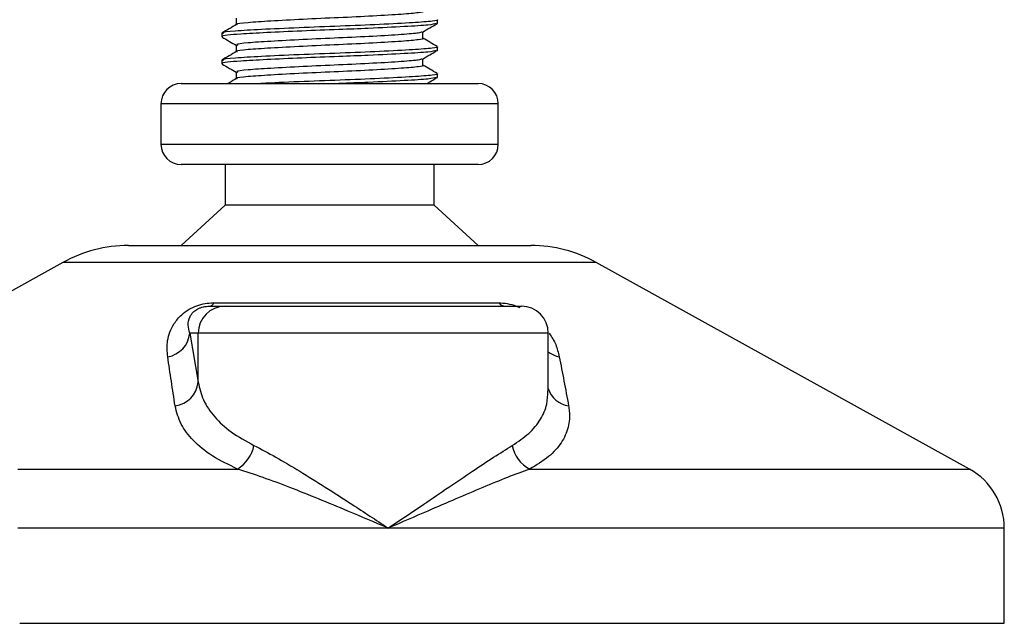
# Model space of a CAD drawing. Header units: millimetres. Extents: x 0 to 420, y 0 to 297.
# Tile 81 of 105: x 319.4 to 323.05, y 196.91 to 199.14. Entities that reach past the tile are written whole.
import ezdxf

# ---------------------------------------------------------------- set-up
doc = ezdxf.new("R2010")
doc.units = ezdxf.units.MM

msp = doc.modelspace()

# ---------------------------------------------------------------- linework, layer by layer
at = {"color": 7, "linetype": 'Continuous', "lineweight": 25}
for p, q in [((320.20596, 199.15057), (320.20596, 199.12629)), ((320.94911, 199.13184), (320.95149, 199.13117)), ((320.95183, 199.13184), (320.95183, 199.14435)), ((320.15183, 199.09439), (320.15183, 199.08186)), ((320.89771, 199.07557), (320.89771, 199.09995)), ((320.20596, 199.05057), (320.20596, 199.02629)), ((320.94911, 199.03184), (320.95149, 199.03117)), ((320.95183, 199.03184), (320.95183, 199.04435)), ((320.15183, 198.99439), (320.15183, 198.98186)), ((320.89771, 198.97557), (320.89771, 198.99995)), ((320.20596, 198.95057), (320.20596, 198.92629)), ((320.94911, 198.93184), (320.95149, 198.93117)), ((320.95183, 198.93184), (320.95183, 198.94435)), ((320.00183, 198.90829), (321.10183, 198.90829)), ((319.92683, 198.83329), (319.92683, 198.68329)), ((319.92919, 198.83329), (319.92683, 198.83329)), ((321.17683, 198.83329), (319.92919, 198.83329)), ((321.17683, 198.68329), (321.17683, 198.83329)), ((319.92683, 198.68329), (321.17683, 198.68329)), ((321.10183, 198.60829), (320.00183, 198.60829)), ((320.16433, 198.60829), (320.16433, 198.45829)), ((320.93933, 198.45829), (320.93933, 198.60829)), ((320.16433, 198.45829), (320.00183, 198.30829)), ((320.93933, 198.45829), (320.16433, 198.45829)), ((321.10183, 198.30829), (320.93933, 198.45829)), ((319.80605, 198.30829), (321.29762, 198.30829)), ((319.5638, 198.24569), (318.86433, 197.85829)), ((319.56752, 198.24569), (319.5638, 198.24569)), ((321.53987, 198.24569), (319.56752, 198.24569)), ((322.92296, 197.47967), (321.53987, 198.24569)), ((320.10672, 198.08329), (320.16431, 198.08329)), ((320.12322, 198.09581), (321.17845, 198.09581)), ((320.16431, 198.08329), (321.26224, 198.08329)), ((320.03348, 197.98329), (320.06469, 197.80161)), ((320.06469, 197.98329), (320.03348, 197.98329)), ((320.06469, 197.80161), (320.06469, 197.98329)), ((321.36224, 197.98329), (320.06469, 197.98329)), ((321.36224, 197.76913), (321.36224, 197.98329)), ((319.39646, 197.47967), (320.21081, 197.47967)), ((321.29311, 197.47967), (322.92296, 197.47967)), ((320.7686, 197.26097), (319.39646, 197.26097)), ((323.05183, 197.26097), (320.7686, 197.26097)), ((323.05183, 196.90829), (323.05183, 197.26097)), ((319.40343, 196.90829), (323.05183, 196.90829))]:
    msp.add_line(p, q, dxfattribs=at)
for centre, radius, start, end in [((320.00183, 198.83329), 0.075, 90, 180), ((321.10183, 198.83329), 0.075, 0, 90), ((320.00183, 198.68329), 0.075, 180, 270), ((321.10183, 198.68329), 0.075, 270, 0), ((319.80605, 197.80829), 0.5, 90, 118.97971), ((321.29762, 197.80829), 0.5, 61.02029, 90), ((320.1645, 197.98348), 0.09981, 90.1083, 180.10789), ((320.10353, 198.10462), 0.02156, 278.49257, 335.89592), ((321.20443, 198.11636), 0.03312, 218.34182, 266.79191), ((321.26224, 197.98329), 0.1, 0, 90), ((319.93644, 197.99203), 0.09744, 279.07467, 354.85539), ((321.42197, 197.99349), 0.09955, 233.12971, 258.87121), ((319.96751, 197.81105), 0.09764, 276.94193, 354.44804), ((321.44831, 197.80301), 0.08955, 196.03358, 262.99521), ((320.13964, 197.59403), 0.13469, 301.89425, 348.4889), ((321.35021, 197.58904), 0.12338, 190.22117, 242.43176), ((322.80183, 197.26097), 0.25, 0, 61.02029)]:
    msp.add_arc(centre, radius, start, end, dxfattribs=at)
for points, knots in [([(320.89654, 199.17558), (320.89692, 199.17544), (320.90168, 199.17369), (320.88091, 199.16995), (320.82376, 199.16485), (320.71678, 199.15816), (320.58609, 199.15217), (320.45043, 199.14628), (320.32884, 199.13955), (320.2452, 199.13397), (320.20458, 199.12952), (320.20903, 199.1272), (320.20941, 199.127)], [0, 0, 0, 0, 0.0082578, 0.1034691, 0.2273249, 0.356283, 0.4820958, 0.6075018, 0.7365354, 0.8605644, 0.9880043, 1, 1, 1, 1]), ([(320.94711, 199.13042), (320.93999, 199.12864), (320.92478, 199.12483), (320.83285, 199.11922), (320.7121, 199.11308), (320.57819, 199.10797), (320.4451, 199.10293), (320.3162, 199.09688), (320.22252, 199.0919), (320.1702, 199.08739), (320.14868, 199.08395), (320.15343, 199.08214), (320.15417, 199.08186)], [0, 0, 0, 0, 0.1103215, 0.235792, 0.3649147, 0.4567307, 0.5705852, 0.6879779, 0.8017099, 0.8909074, 0.9831729, 1, 1, 1, 1]), ([(320.95043, 199.14435), (320.95089, 199.1442), (320.95643, 199.14245), (320.93242, 199.1387), (320.86632, 199.1336), (320.74258, 199.12691), (320.59148, 199.12092), (320.43448, 199.11503), (320.29427, 199.1083), (320.19603, 199.10272), (320.14862, 199.09782), (320.15648, 199.09504), (320.15833, 199.09439)], [0, 0, 0, 0, 0.0083406, 0.101003, 0.2215465, 0.34705, 0.469496, 0.5915465, 0.7171234, 0.8378352, 0.9618629, 1, 1, 1, 1]), ([(320.896, 199.09896), (320.90504, 199.1042), (320.92314, 199.11468), (320.94124, 199.12516), (320.95029, 199.1304)], [0, 0, 0, 0, 0.4999098, 1, 1, 1, 1]), ([(320.20715, 199.12698), (320.19809, 199.12173), (320.17998, 199.11124), (320.16188, 199.10076), (320.15282, 199.09552)], [0, 0, 0, 0, 0.4998987, 1, 1, 1, 1]), ([(320.89338, 199.09901), (320.89034, 199.09782), (320.88206, 199.09458), (320.82206, 199.08986), (320.71722, 199.08315), (320.586, 199.07717), (320.45039, 199.07128), (320.32912, 199.06455), (320.24416, 199.05897), (320.20314, 199.05405), (320.21, 199.05127), (320.21163, 199.05061)], [0, 0, 0, 0, 0.0720147, 0.1963527, 0.3258129, 0.4521154, 0.5780097, 0.7075456, 0.8320575, 0.9599935, 1, 1, 1, 1]), ([(320.15337, 199.0804), (320.16242, 199.07516), (320.17996, 199.06501), (320.19748, 199.05486), (320.20596, 199.04995)], [0, 0, 0, 0, 0.5163558, 1, 1, 1, 1]), ([(320.89654, 199.07558), (320.89692, 199.07544), (320.90168, 199.07369), (320.88091, 199.06995), (320.82376, 199.06485), (320.71678, 199.05816), (320.58609, 199.05217), (320.45043, 199.04628), (320.32884, 199.03955), (320.2452, 199.03397), (320.20458, 199.02952), (320.20903, 199.0272), (320.20941, 199.027)], [0, 0, 0, 0, 0.00825778, 0.10346905, 0.22732491, 0.35628301, 0.48209578, 0.60750183, 0.73653536, 0.86056442, 0.9880043, 1, 1, 1, 1]), ([(320.95085, 199.04552), (320.94179, 199.05076), (320.92408, 199.06101), (320.90636, 199.07127), (320.89771, 199.07629)], [0, 0, 0, 0, 0.5112595, 1, 1, 1, 1]), ([(320.94711, 199.03042), (320.93999, 199.02864), (320.92478, 199.02483), (320.83285, 199.01922), (320.7121, 199.01308), (320.57819, 199.00797), (320.4451, 199.00293), (320.3162, 198.99688), (320.22252, 198.9919), (320.1702, 198.98739), (320.14868, 198.98395), (320.15343, 198.98214), (320.15417, 198.98186)], [0, 0, 0, 0, 0.1103215, 0.235792, 0.3649147, 0.4567307, 0.5705852, 0.6879779, 0.8017099, 0.8909074, 0.9831729, 1, 1, 1, 1]), ([(320.20715, 199.02698), (320.19809, 199.02173), (320.17998, 199.01124), (320.16188, 199.00076), (320.15282, 198.99552)], [0, 0, 0, 0, 0.4998987, 1, 1, 1, 1]), ([(320.95043, 199.04435), (320.95089, 199.0442), (320.95643, 199.04245), (320.93242, 199.0387), (320.86632, 199.0336), (320.74258, 199.02691), (320.59148, 199.02092), (320.43448, 199.01503), (320.29427, 199.0083), (320.19603, 199.00272), (320.14862, 198.99782), (320.15648, 198.99504), (320.15833, 198.99439)], [0, 0, 0, 0, 0.0083406, 0.101003, 0.2215465, 0.34705, 0.469496, 0.5915465, 0.7171234, 0.8378352, 0.9618629, 1, 1, 1, 1]), ([(320.896, 198.99896), (320.90504, 199.0042), (320.92314, 199.01468), (320.94124, 199.02516), (320.95029, 199.0304)], [0, 0, 0, 0, 0.4999098, 1, 1, 1, 1]), ([(320.89338, 198.99901), (320.89034, 198.99782), (320.88206, 198.99458), (320.82206, 198.98986), (320.71722, 198.98315), (320.586, 198.97717), (320.45039, 198.97128), (320.32912, 198.96455), (320.24416, 198.95897), (320.20314, 198.95405), (320.21, 198.95127), (320.21163, 198.95061)], [0, 0, 0, 0, 0.07201471, 0.19635274, 0.32581288, 0.45211544, 0.57800969, 0.70754555, 0.83205746, 0.95999345, 1, 1, 1, 1]), ([(320.15337, 198.9804), (320.16242, 198.97516), (320.17996, 198.96501), (320.19748, 198.95486), (320.20596, 198.94995)], [0, 0, 0, 0, 0.51635581, 1, 1, 1, 1]), ([(320.89654, 198.97558), (320.89692, 198.97544), (320.90168, 198.97369), (320.88091, 198.96995), (320.82376, 198.96485), (320.71678, 198.95816), (320.58609, 198.95217), (320.45043, 198.94628), (320.32884, 198.93955), (320.2452, 198.93397), (320.20458, 198.92952), (320.20903, 198.9272), (320.20941, 198.927)], [0, 0, 0, 0, 0.0082578, 0.1034691, 0.2273249, 0.356283, 0.4820958, 0.6075018, 0.7365354, 0.8605644, 0.9880043, 1, 1, 1, 1]), ([(320.95085, 198.94552), (320.94179, 198.95076), (320.92408, 198.96101), (320.90636, 198.97127), (320.89771, 198.97629)], [0, 0, 0, 0, 0.5112595, 1, 1, 1, 1]), ([(320.20715, 198.92698), (320.19809, 198.92173), (320.18734, 198.9155), (320.17659, 198.90928), (320.17489, 198.90829)], [0, 0, 0, 0, 0.8418497, 1, 1, 1, 1]), ([(320.95043, 198.94435), (320.95089, 198.9442), (320.95643, 198.94245), (320.93242, 198.9387), (320.86632, 198.9336), (320.74258, 198.9269), (320.5915, 198.92093), (320.43441, 198.91502), (320.33942, 198.91049), (320.29819, 198.90833), (320.29738, 198.90829)], [0, 0, 0, 0, 0.0115901, 0.1403541, 0.3078616, 0.4822618, 0.652413, 0.8220147, 0.9965168, 1, 1, 1, 1]), ([(320.94711, 198.93042), (320.93999, 198.92864), (320.92479, 198.92483), (320.83279, 198.91922), (320.7123, 198.91308), (320.62344, 198.9097), (320.58652, 198.90829)], [0, 0, 0, 0, 0.241546, 0.5162603, 0.7989712, 1, 1, 1, 1]), ([(320.91212, 198.90829), (320.91579, 198.91042), (320.92851, 198.91779), (320.94124, 198.92516), (320.95029, 198.9304)], [0, 0, 0, 0, 0.2887283, 1, 1, 1, 1]), ([(319.95181, 197.89581), (319.95017, 197.91572), (319.9469, 197.95542), (319.96638, 198.00861), (319.99788, 198.04829), (320.0279, 198.07095), (320.05857, 198.08561), (320.09011, 198.0939), (320.11188, 198.09576), (320.12221, 198.09581), (320.12322, 198.09581)], [0, 0, 0, 0, 0.2791688, 0.5566156, 0.6991027, 0.7915598, 0.8614835, 0.9308082, 0.9932657, 1, 1, 1, 1]), ([(320.03348, 197.98329), (320.03094, 197.99295), (320.02581, 198.01236), (320.02979, 198.03835), (320.0428, 198.05859), (320.05559, 198.06945), (320.06648, 198.07518), (320.07449, 198.07834), (320.08175, 198.0805), (320.09153, 198.08241), (320.09905, 198.08312), (320.10438, 198.08328), (320.10618, 198.08329), (320.10672, 198.08329)], [0, 0, 0, 0, 0.3126385, 0.6283409, 0.7723225, 0.8532102, 0.8895986, 0.904004, 0.9304919, 0.9491875, 0.9821779, 0.994635, 1, 1, 1, 1]), ([(321.17845, 198.09581), (321.18873, 198.09528), (321.20945, 198.0942), (321.23791, 198.08674), (321.25228, 198.08003), (321.25667, 198.07798)], [0, 0, 0, 0, 0.4058796, 0.8185677, 1, 1, 1, 1]), ([(321.36533, 197.98284), (321.37007, 197.97614), (321.38548, 197.95436), (321.39564, 197.92553), (321.4009, 197.90359), (321.40276, 197.89581)], [0, 0, 0, 0, 0.2227088, 0.7244469, 1, 1, 1, 1]), ([(319.97931, 197.71413), (319.97468, 197.74459), (319.9654, 197.80576), (319.95635, 197.86571), (319.95181, 197.89581)], [0, 0, 0, 0, 0.497852, 1, 1, 1, 1]), ([(321.40276, 197.89581), (321.40859, 197.86597), (321.42031, 197.80602), (321.43168, 197.74485), (321.43739, 197.71413)], [0, 0, 0, 0, 0.4978543, 1, 1, 1, 1]), ([(320.06469, 197.80161), (320.06988, 197.77947), (320.08038, 197.73462), (320.12275, 197.67292), (320.18399, 197.61539), (320.2421, 197.5834), (320.27163, 197.56715)], [0, 0, 0, 0, 0.2465936, 0.4996913, 0.7457356, 1, 1, 1, 1]), ([(321.22879, 197.56715), (321.25037, 197.58167), (321.29418, 197.61114), (321.33537, 197.66338), (321.35926, 197.71617), (321.36023, 197.75282), (321.36065, 197.76913)], [0, 0, 0, 0, 0.259926, 0.5276701, 0.789907, 1, 1, 1, 1]), ([(320.21081, 197.47967), (320.17863, 197.49532), (320.11312, 197.52718), (320.04459, 197.58411), (319.99651, 197.64647), (319.98509, 197.69137), (319.97931, 197.71413)], [0, 0, 0, 0, 0.2463531, 0.5014676, 0.7472632, 1, 1, 1, 1]), ([(321.43739, 197.71413), (321.43838, 197.70777), (321.44263, 197.68053), (321.43896, 197.63353), (321.41328, 197.57671), (321.36687, 197.52408), (321.31793, 197.49462), (321.29311, 197.47967)], [0, 0, 0, 0, 0.0699949, 0.2998887, 0.53536, 0.7642956, 1, 1, 1, 1]), ([(320.27163, 197.56715), (320.29814, 197.5534), (320.35192, 197.5255), (320.44145, 197.47215), (320.53613, 197.4132), (320.64552, 197.34264), (320.72372, 197.29092), (320.76822, 197.26123), (320.7686, 197.26097)], [0, 0, 0, 0, 0.17909379, 0.36329072, 0.55050865, 0.74136446, 0.99775371, 1, 1, 1, 1]), ([(320.7686, 197.26097), (320.76899, 197.26123), (320.81348, 197.29092), (320.88998, 197.34243), (320.99397, 197.41301), (321.08088, 197.47171), (321.16095, 197.5253), (321.20619, 197.55321), (321.22879, 197.56715)], [0, 0, 0, 0, 0.00224631, 0.25863767, 0.44771683, 0.63671155, 0.81847299, 1, 1, 1, 1]), ([(320.7686, 197.26097), (320.76818, 197.26115), (320.71879, 197.28238), (320.59614, 197.33472), (320.4398, 197.39859), (320.30408, 197.4498), (320.24189, 197.46971), (320.21081, 197.47967)], [0, 0, 0, 0, 0.0022151, 0.2580941, 0.6355, 0.8178206, 1, 1, 1, 1]), ([(321.29311, 197.47967), (321.26618, 197.46981), (321.21178, 197.44988), (321.08786, 197.39875), (320.93928, 197.33471), (320.81841, 197.28238), (320.76903, 197.26115), (320.7686, 197.26097)], [0, 0, 0, 0, 0.1804148, 0.3645009, 0.7419063, 0.9977849, 1, 1, 1, 1])]:
    msp.add_open_spline(points, degree=3, knots=knots, dxfattribs=at)

doc.saveas('drawing.dxf')
